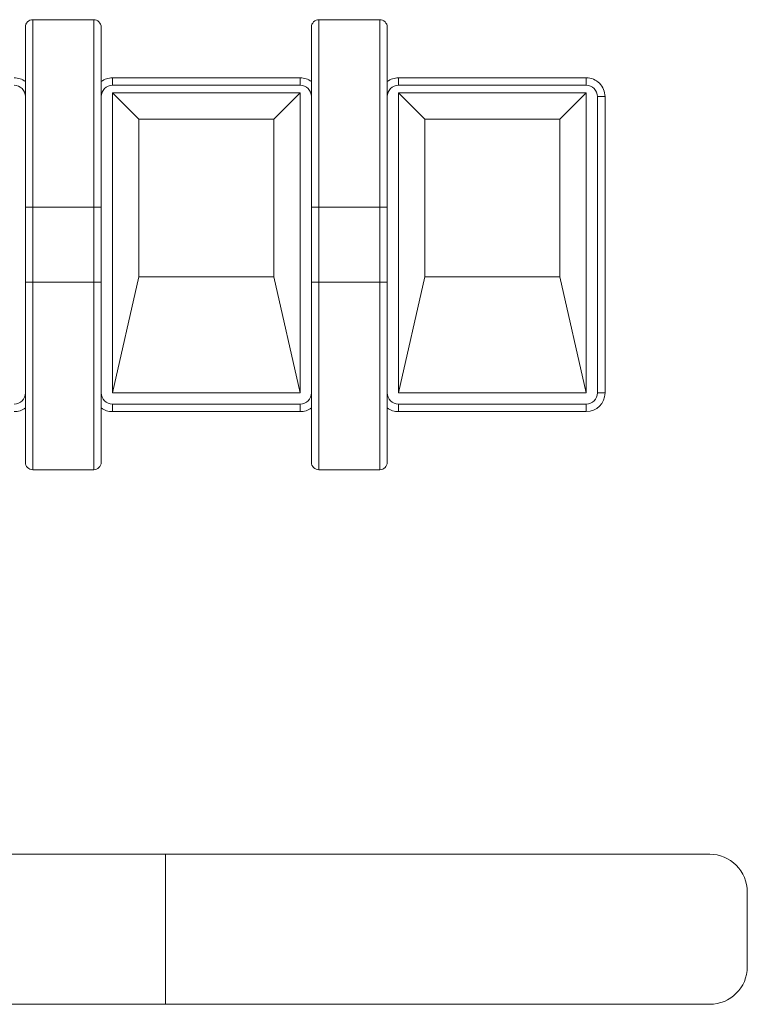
# Model space of a CAD drawing. Header units: millimetres. Extents: x -420 to 420, y -297 to 297.
# Tile 90 of 203: x -284 to -265, y 159 to 185. Entities that reach past the tile are written whole.
import ezdxf

# ---------------------------------------------------------------- set-up
doc = ezdxf.new("R2010")
doc.units = ezdxf.units.MM
doc.header["$MEASUREMENT"] = 0
doc.layers.add('layer 1', color=7, linetype='Continuous')

msp = doc.modelspace()

# ---------------------------------------------------------------- linework, layer by layer
at = {"layer": 'layer 1', "lineweight": 9}
for points, knots in [([(-283.7399, 184.8386), (-283.7929, 184.8386), (-283.8439, 184.8174), (-283.8813, 184.78), (-283.8813, 184.78), (-283.9189, 184.7424), (-283.9399, 184.6916), (-283.9399, 184.6386)], [0, 0, 0, 0, 0.3333333, 0.3333333, 0.3333333, 0.3333333, 1, 1, 1, 1]), ([(-283.7399, 184.8386), (-283.7399, 184.8386), (-283.7399, 184.8386), (-283.7399, 184.8386), (-283.7399, 184.8386), (-283.7399, 184.8386), (-283.7399, 184.809), (-283.7399, 184.7538), (-283.7399, 184.7538), (-283.7399, 184.6862), (-283.7399, 184.58), (-283.7399, 184.4492), (-283.7399, 184.4492), (-283.7399, 184.2152), (-283.7399, 183.9028), (-283.7399, 183.562), (-283.7399, 183.562), (-283.7399, 183.2316), (-283.7399, 182.8746), (-283.7399, 182.5048), (-283.7399, 182.5048), (-283.7399, 182.302), (-283.7399, 182.0954), (-283.7399, 181.886), (-283.7399, 181.886), (-283.7399, 181.2214), (-283.7399, 180.5299), (-283.7399, 179.8385)], [0, 0, 0, 0, 0.125, 0.125, 0.125, 0.125, 0.25, 0.25, 0.25, 0.25, 0.375, 0.375, 0.375, 0.375, 0.5, 0.5, 0.5, 0.5, 0.625, 0.625, 0.625, 0.625, 0.75, 0.75, 0.75, 0.75, 1, 1, 1, 1]), ([(-282.1198, 179.8385), (-282.1198, 179.8385), (-282.1198, 179.8385), (-282.1198, 179.8385), (-282.1198, 179.8385), (-282.1198, 180.2917), (-282.1198, 180.7459), (-282.1198, 181.1936), (-282.1198, 181.1936), (-282.1198, 181.6404), (-282.1198, 182.0808), (-282.1198, 182.5048), (-282.1198, 182.5048), (-282.1198, 182.875), (-282.1198, 183.2326), (-282.1198, 183.562), (-282.1198, 183.562), (-282.1198, 183.9018), (-282.1198, 184.2114), (-282.1198, 184.4492), (-282.1198, 184.4492), (-282.1198, 184.582), (-282.1198, 184.6926), (-282.1198, 184.7538), (-282.1198, 184.7538), (-282.1198, 184.8038), (-282.1198, 184.8212), (-282.1198, 184.8386)], [0, 0, 0, 0, 0.125, 0.125, 0.125, 0.125, 0.25, 0.25, 0.25, 0.25, 0.375, 0.375, 0.375, 0.375, 0.5, 0.5, 0.5, 0.5, 0.625, 0.625, 0.625, 0.625, 0.75, 0.75, 0.75, 0.75, 1, 1, 1, 1]), ([(-281.9198, 184.6386), (-281.9198, 184.6916), (-281.941, 184.7424), (-281.9784, 184.78), (-281.9784, 184.78), (-282.016, 184.8174), (-282.0668, 184.8386), (-282.1198, 184.8386)], [0, 0, 0, 0, 0.3333333, 0.3333333, 0.3333333, 0.3333333, 1, 1, 1, 1]), ([(-276.1197, 184.8386), (-276.1727, 184.8386), (-276.2237, 184.8174), (-276.2611, 184.78), (-276.2611, 184.78), (-276.2987, 184.7424), (-276.3197, 184.6916), (-276.3197, 184.6386)], [0, 0, 0, 0, 0.3333333, 0.3333333, 0.3333333, 0.3333333, 1, 1, 1, 1]), ([(-276.1197, 184.8386), (-276.1197, 184.8386), (-276.1197, 184.8386), (-276.1197, 184.8386), (-276.1197, 184.8386), (-276.1197, 184.8386), (-276.1197, 184.809), (-276.1197, 184.7538), (-276.1197, 184.7538), (-276.1197, 184.6862), (-276.1197, 184.58), (-276.1197, 184.4492), (-276.1197, 184.4492), (-276.1197, 184.2152), (-276.1197, 183.9028), (-276.1197, 183.562), (-276.1197, 183.562), (-276.1197, 183.2316), (-276.1197, 182.8746), (-276.1197, 182.5048), (-276.1197, 182.5048), (-276.1197, 182.302), (-276.1197, 182.0954), (-276.1197, 181.886), (-276.1197, 181.886), (-276.1197, 181.2214), (-276.1197, 180.5299), (-276.1197, 179.8385)], [0, 0, 0, 0, 0.125, 0.125, 0.125, 0.125, 0.25, 0.25, 0.25, 0.25, 0.375, 0.375, 0.375, 0.375, 0.5, 0.5, 0.5, 0.5, 0.625, 0.625, 0.625, 0.625, 0.75, 0.75, 0.75, 0.75, 1, 1, 1, 1]), ([(-274.4997, 179.8385), (-274.4997, 179.8385), (-274.4997, 179.8385), (-274.4997, 179.8385), (-274.4997, 179.8385), (-274.4997, 180.2843), (-274.4997, 180.7309), (-274.4997, 181.1716), (-274.4997, 181.1716), (-274.4997, 181.626), (-274.4997, 182.0738), (-274.4997, 182.5048), (-274.4997, 182.5048), (-274.4997, 182.875), (-274.4997, 183.2328), (-274.4997, 183.562), (-274.4997, 183.562), (-274.4997, 183.9018), (-274.4997, 184.2114), (-274.4997, 184.4492), (-274.4997, 184.4492), (-274.4997, 184.582), (-274.4997, 184.6926), (-274.4997, 184.7538), (-274.4997, 184.7538), (-274.4997, 184.8038), (-274.4997, 184.8212), (-274.4997, 184.8386)], [0, 0, 0, 0, 0.125, 0.125, 0.125, 0.125, 0.25, 0.25, 0.25, 0.25, 0.375, 0.375, 0.375, 0.375, 0.5, 0.5, 0.5, 0.5, 0.625, 0.625, 0.625, 0.625, 0.75, 0.75, 0.75, 0.75, 1, 1, 1, 1]), ([(-274.2997, 184.6386), (-274.2997, 184.6916), (-274.3209, 184.7424), (-274.3583, 184.78), (-274.3583, 184.78), (-274.3959, 184.8174), (-274.4467, 184.8386), (-274.4997, 184.8386)], [0, 0, 0, 0, 0.3333333, 0.3333333, 0.3333333, 0.3333333, 1, 1, 1, 1]), ([(-283.9399, 179.8385), (-283.9399, 180.2801), (-283.9399, 180.7219), (-283.9399, 181.1576), (-283.9399, 181.1576), (-283.9399, 181.5924), (-283.9399, 182.0212), (-283.9399, 182.434), (-283.9399, 182.434), (-283.9399, 182.79), (-283.9399, 183.134), (-283.9399, 183.4508), (-283.9399, 183.4508), (-283.9399, 183.7702), (-283.9399, 184.0618), (-283.9399, 184.2854), (-283.9399, 184.2854), (-283.9399, 184.4062), (-283.9399, 184.5072), (-283.9399, 184.563), (-283.9399, 184.563), (-283.9399, 184.6074), (-283.9399, 184.623), (-283.9399, 184.6386)], [0, 0, 0, 0, 0.1428571, 0.1428571, 0.1428571, 0.1428571, 0.2857143, 0.2857143, 0.2857143, 0.2857143, 0.4285714, 0.4285714, 0.4285714, 0.4285714, 0.5714286, 0.5714286, 0.5714286, 0.5714286, 0.7142857, 0.7142857, 0.7142857, 0.7142857, 1, 1, 1, 1]), ([(-281.9198, 184.6386), (-281.9198, 184.623), (-281.9198, 184.6074), (-281.9198, 184.563), (-281.9198, 184.563), (-281.9198, 184.5072), (-281.9198, 184.4062), (-281.9198, 184.2854), (-281.9198, 184.2854), (-281.9198, 184.0618), (-281.9198, 183.77), (-281.9198, 183.4508), (-281.9198, 183.4508), (-281.9198, 183.1342), (-281.9198, 182.7904), (-281.9198, 182.434), (-281.9198, 182.434), (-281.9198, 181.7214), (-281.9198, 180.9582), (-281.9198, 180.1985), (-281.9198, 180.1985), (-281.9198, 180.0785), (-281.9198, 179.9585), (-281.9198, 179.8385)], [0, 0, 0, 0, 0.1428571, 0.1428571, 0.1428571, 0.1428571, 0.2857143, 0.2857143, 0.2857143, 0.2857143, 0.4285714, 0.4285714, 0.4285714, 0.4285714, 0.5714286, 0.5714286, 0.5714286, 0.5714286, 0.7142857, 0.7142857, 0.7142857, 0.7142857, 1, 1, 1, 1]), ([(-276.3197, 179.8385), (-276.3197, 180.2801), (-276.3197, 180.7219), (-276.3197, 181.1576), (-276.3197, 181.1576), (-276.3197, 181.5924), (-276.3197, 182.0212), (-276.3197, 182.434), (-276.3197, 182.434), (-276.3197, 182.79), (-276.3197, 183.134), (-276.3197, 183.4508), (-276.3197, 183.4508), (-276.3197, 183.7702), (-276.3197, 184.0618), (-276.3197, 184.2854), (-276.3197, 184.2854), (-276.3197, 184.4062), (-276.3197, 184.5072), (-276.3197, 184.563), (-276.3197, 184.563), (-276.3197, 184.6074), (-276.3197, 184.623), (-276.3197, 184.6386)], [0, 0, 0, 0, 0.1428571, 0.1428571, 0.1428571, 0.1428571, 0.2857143, 0.2857143, 0.2857143, 0.2857143, 0.4285714, 0.4285714, 0.4285714, 0.4285714, 0.5714286, 0.5714286, 0.5714286, 0.5714286, 0.7142857, 0.7142857, 0.7142857, 0.7142857, 1, 1, 1, 1]), ([(-274.2997, 184.6386), (-274.2997, 184.623), (-274.2997, 184.6074), (-274.2997, 184.563), (-274.2997, 184.563), (-274.2997, 184.5072), (-274.2997, 184.4062), (-274.2997, 184.2854), (-274.2997, 184.2854), (-274.2997, 184.0618), (-274.2997, 183.77), (-274.2997, 183.4508), (-274.2997, 183.4508), (-274.2997, 183.1342), (-274.2997, 182.7904), (-274.2997, 182.434), (-274.2997, 182.434), (-274.2997, 181.7214), (-274.2997, 180.9582), (-274.2997, 180.1985), (-274.2997, 180.1985), (-274.2997, 180.0785), (-274.2997, 179.9585), (-274.2997, 179.8385)], [0, 0, 0, 0, 0.1428571, 0.1428571, 0.1428571, 0.1428571, 0.2857143, 0.2857143, 0.2857143, 0.2857143, 0.4285714, 0.4285714, 0.4285714, 0.4285714, 0.5714286, 0.5714286, 0.5714286, 0.5714286, 0.7142857, 0.7142857, 0.7142857, 0.7142857, 1, 1, 1, 1]), ([(-268.4996, 182.7886), (-268.4996, 182.9212), (-268.5524, 183.0484), (-268.646, 183.1422), (-268.646, 183.1422), (-268.7398, 183.2358), (-268.867, 183.2886), (-268.9996, 183.2886)], [0, 0, 0, 0, 0.3333333, 0.3333333, 0.3333333, 0.3333333, 1, 1, 1, 1]), ([(-283.9399, 182.7886), (-283.9399, 182.8682), (-283.9715, 182.9444), (-284.0279, 183.0006), (-284.0279, 183.0006), (-284.0841, 183.057), (-284.1603, 183.0886), (-284.2399, 183.0886)], [0, 0, 0, 0, 0.3333333, 0.3333333, 0.3333333, 0.3333333, 1, 1, 1, 1]), ([(-281.6198, 183.0886), (-281.6994, 183.0886), (-281.7758, 183.057), (-281.832, 183.0006), (-281.832, 183.0006), (-281.8882, 182.9444), (-281.9198, 182.8682), (-281.9198, 182.7886)], [0, 0, 0, 0, 0.3333333, 0.3333333, 0.3333333, 0.3333333, 1, 1, 1, 1]), ([(-276.3197, 182.7886), (-276.3197, 182.8682), (-276.3513, 182.9444), (-276.4077, 183.0006), (-276.4077, 183.0006), (-276.4639, 183.057), (-276.5401, 183.0886), (-276.6197, 183.0886)], [0, 0, 0, 0, 0.3333333, 0.3333333, 0.3333333, 0.3333333, 1, 1, 1, 1]), ([(-273.9997, 183.0886), (-274.0793, 183.0886), (-274.1557, 183.057), (-274.2119, 183.0006), (-274.2119, 183.0006), (-274.2681, 182.9444), (-274.2997, 182.8682), (-274.2997, 182.7886)], [0, 0, 0, 0, 0.3333333, 0.3333333, 0.3333333, 0.3333333, 1, 1, 1, 1]), ([(-268.6996, 182.7886), (-268.6996, 182.8682), (-268.7312, 182.9444), (-268.7876, 183.0006), (-268.7876, 183.0006), (-268.8438, 183.057), (-268.92, 183.0886), (-268.9996, 183.0886)], [0, 0, 0, 0, 0.3333333, 0.3333333, 0.3333333, 0.3333333, 1, 1, 1, 1]), ([(-283.7399, 179.8385), (-283.7661, 179.8385), (-283.7923, 179.8385), (-283.8165, 179.8385), (-283.8165, 179.8385), (-283.8407, 179.8385), (-283.8627, 179.8385), (-283.8813, 179.8385), (-283.8813, 179.8385), (-283.9001, 179.8385), (-283.9155, 179.8385), (-283.9247, 179.8385), (-283.9247, 179.8385), (-283.9339, 179.8385), (-283.9369, 179.8385), (-283.9399, 179.8385)], [0, 0, 0, 0, 0.2, 0.2, 0.2, 0.2, 0.4, 0.4, 0.4, 0.4, 0.6, 0.6, 0.6, 0.6, 1, 1, 1, 1]), ([(-281.9198, 179.8385), (-281.9228, 179.8385), (-281.9258, 179.8385), (-281.935, 179.8385), (-281.935, 179.8385), (-281.9442, 179.8385), (-281.9596, 179.8385), (-281.9784, 179.8385), (-281.9784, 179.8385), (-281.9972, 179.8385), (-282.0192, 179.8385), (-282.0434, 179.8385), (-282.0434, 179.8385), (-282.0674, 179.8385), (-282.0936, 179.8385), (-282.1198, 179.8385)], [0, 0, 0, 0, 0.2, 0.2, 0.2, 0.2, 0.4, 0.4, 0.4, 0.4, 0.6, 0.6, 0.6, 0.6, 1, 1, 1, 1]), ([(-276.3197, 179.8385), (-276.3167, 179.8385), (-276.3137, 179.8385), (-276.3045, 179.8385), (-276.3045, 179.8385), (-276.2953, 179.8385), (-276.2799, 179.8385), (-276.2611, 179.8385), (-276.2611, 179.8385), (-276.2425, 179.8385), (-276.2205, 179.8385), (-276.1963, 179.8385), (-276.1963, 179.8385), (-276.1721, 179.8385), (-276.1459, 179.8385), (-276.1197, 179.8385)], [0, 0, 0, 0, 0.2, 0.2, 0.2, 0.2, 0.4, 0.4, 0.4, 0.4, 0.6, 0.6, 0.6, 0.6, 1, 1, 1, 1]), ([(-274.4997, 179.8385), (-274.4735, 179.8385), (-274.4473, 179.8385), (-274.4233, 179.8385), (-274.4233, 179.8385), (-274.3991, 179.8385), (-274.3771, 179.8385), (-274.3583, 179.8385), (-274.3583, 179.8385), (-274.3395, 179.8385), (-274.3241, 179.8385), (-274.3149, 179.8385), (-274.3149, 179.8385), (-274.3057, 179.8385), (-274.3027, 179.8385), (-274.2997, 179.8385)], [0, 0, 0, 0, 0.2, 0.2, 0.2, 0.2, 0.4, 0.4, 0.4, 0.4, 0.6, 0.6, 0.6, 0.6, 1, 1, 1, 1]), ([(-283.9399, 173.0384), (-283.9399, 173.054), (-283.9399, 173.0696), (-283.9399, 173.114), (-283.9399, 173.114), (-283.9399, 173.1698), (-283.9399, 173.2708), (-283.9399, 173.3916), (-283.9399, 173.3916), (-283.9399, 173.6152), (-283.9399, 173.907), (-283.9399, 174.2262), (-283.9399, 174.2262), (-283.9399, 174.5428), (-283.9399, 174.8866), (-283.9399, 175.243), (-283.9399, 175.243), (-283.9399, 175.9557), (-283.9399, 176.7187), (-283.9399, 177.4785), (-283.9399, 177.4785), (-283.9399, 177.5985), (-283.9399, 177.7185), (-283.9399, 177.8385)], [0, 0, 0, 0, 0.1428571, 0.1428571, 0.1428571, 0.1428571, 0.2857143, 0.2857143, 0.2857143, 0.2857143, 0.4285714, 0.4285714, 0.4285714, 0.4285714, 0.5714286, 0.5714286, 0.5714286, 0.5714286, 0.7142857, 0.7142857, 0.7142857, 0.7142857, 1, 1, 1, 1]), ([(-283.7399, 177.8385), (-283.7661, 177.8385), (-283.7923, 177.8385), (-283.8165, 177.8385), (-283.8165, 177.8385), (-283.8407, 177.8385), (-283.8627, 177.8385), (-283.8813, 177.8385), (-283.8813, 177.8385), (-283.9001, 177.8385), (-283.9155, 177.8385), (-283.9247, 177.8385), (-283.9247, 177.8385), (-283.9339, 177.8385), (-283.9369, 177.8385), (-283.9399, 177.8385)], [0, 0, 0, 0, 0.2, 0.2, 0.2, 0.2, 0.4, 0.4, 0.4, 0.4, 0.6, 0.6, 0.6, 0.6, 1, 1, 1, 1]), ([(-283.7399, 177.8385), (-283.7399, 177.8385), (-283.7399, 177.8385), (-283.7399, 177.8385), (-283.7399, 177.8385), (-283.7399, 177.3925), (-283.7399, 176.9459), (-283.7399, 176.5053), (-283.7399, 176.5053), (-283.7399, 176.0511), (-283.7399, 175.6031), (-283.7399, 175.1722), (-283.7399, 175.1722), (-283.7399, 174.802), (-283.7399, 174.4442), (-283.7399, 174.115), (-283.7399, 174.115), (-283.7399, 173.7752), (-283.7399, 173.4656), (-283.7399, 173.2276), (-283.7399, 173.2276), (-283.7399, 173.0948), (-283.7399, 172.9844), (-283.7399, 172.923), (-283.7399, 172.923), (-283.7399, 172.873), (-283.7399, 172.8558), (-283.7399, 172.8384)], [0, 0, 0, 0, 0.125, 0.125, 0.125, 0.125, 0.25, 0.25, 0.25, 0.25, 0.375, 0.375, 0.375, 0.375, 0.5, 0.5, 0.5, 0.5, 0.625, 0.625, 0.625, 0.625, 0.75, 0.75, 0.75, 0.75, 1, 1, 1, 1]), ([(-282.1198, 172.8384), (-282.1198, 172.8384), (-282.1198, 172.8384), (-282.1198, 172.8384), (-282.1198, 172.8384), (-282.1198, 172.8384), (-282.1198, 172.8678), (-282.1198, 172.923), (-282.1198, 172.923), (-282.1198, 172.9908), (-282.1198, 173.097), (-282.1198, 173.2276), (-282.1198, 173.2276), (-282.1198, 173.4618), (-282.1198, 173.774), (-282.1198, 174.115), (-282.1198, 174.115), (-282.1198, 174.4452), (-282.1198, 174.8024), (-282.1198, 175.1722), (-282.1198, 175.1722), (-282.1198, 175.375), (-282.1198, 175.5817), (-282.1198, 175.7911), (-282.1198, 175.7911), (-282.1198, 176.4557), (-282.1198, 177.1471), (-282.1198, 177.8385)], [0, 0, 0, 0, 0.125, 0.125, 0.125, 0.125, 0.25, 0.25, 0.25, 0.25, 0.375, 0.375, 0.375, 0.375, 0.5, 0.5, 0.5, 0.5, 0.625, 0.625, 0.625, 0.625, 0.75, 0.75, 0.75, 0.75, 1, 1, 1, 1]), ([(-281.9198, 177.8385), (-281.9228, 177.8385), (-281.9258, 177.8385), (-281.935, 177.8385), (-281.935, 177.8385), (-281.9442, 177.8385), (-281.9596, 177.8385), (-281.9784, 177.8385), (-281.9784, 177.8385), (-281.9972, 177.8385), (-282.0192, 177.8385), (-282.0434, 177.8385), (-282.0434, 177.8385), (-282.0674, 177.8385), (-282.0936, 177.8385), (-282.1198, 177.8385)], [0, 0, 0, 0, 0.2, 0.2, 0.2, 0.2, 0.4, 0.4, 0.4, 0.4, 0.6, 0.6, 0.6, 0.6, 1, 1, 1, 1]), ([(-281.9198, 177.8385), (-281.9198, 177.3967), (-281.9198, 176.9551), (-281.9198, 176.5195), (-281.9198, 176.5195), (-281.9198, 176.0845), (-281.9198, 175.6557), (-281.9198, 175.243), (-281.9198, 175.243), (-281.9198, 174.887), (-281.9198, 174.543), (-281.9198, 174.2262), (-281.9198, 174.2262), (-281.9198, 173.9068), (-281.9198, 173.6152), (-281.9198, 173.3916), (-281.9198, 173.3916), (-281.9198, 173.2708), (-281.9198, 173.1698), (-281.9198, 173.114), (-281.9198, 173.114), (-281.9198, 173.0696), (-281.9198, 173.054), (-281.9198, 173.0384)], [0, 0, 0, 0, 0.1428571, 0.1428571, 0.1428571, 0.1428571, 0.2857143, 0.2857143, 0.2857143, 0.2857143, 0.4285714, 0.4285714, 0.4285714, 0.4285714, 0.5714286, 0.5714286, 0.5714286, 0.5714286, 0.7142857, 0.7142857, 0.7142857, 0.7142857, 1, 1, 1, 1]), ([(-276.3197, 173.0384), (-276.3197, 173.054), (-276.3197, 173.0696), (-276.3197, 173.114), (-276.3197, 173.114), (-276.3197, 173.1698), (-276.3197, 173.2708), (-276.3197, 173.3916), (-276.3197, 173.3916), (-276.3197, 173.6152), (-276.3197, 173.907), (-276.3197, 174.2262), (-276.3197, 174.2262), (-276.3197, 174.5428), (-276.3197, 174.8866), (-276.3197, 175.243), (-276.3197, 175.243), (-276.3197, 175.9557), (-276.3197, 176.7187), (-276.3197, 177.4785), (-276.3197, 177.4785), (-276.3197, 177.5985), (-276.3197, 177.7185), (-276.3197, 177.8385)], [0, 0, 0, 0, 0.1428571, 0.1428571, 0.1428571, 0.1428571, 0.2857143, 0.2857143, 0.2857143, 0.2857143, 0.4285714, 0.4285714, 0.4285714, 0.4285714, 0.5714286, 0.5714286, 0.5714286, 0.5714286, 0.7142857, 0.7142857, 0.7142857, 0.7142857, 1, 1, 1, 1]), ([(-276.3197, 177.8385), (-276.3167, 177.8385), (-276.3137, 177.8385), (-276.3045, 177.8385), (-276.3045, 177.8385), (-276.2953, 177.8385), (-276.2799, 177.8385), (-276.2611, 177.8385), (-276.2611, 177.8385), (-276.2425, 177.8385), (-276.2205, 177.8385), (-276.1963, 177.8385), (-276.1963, 177.8385), (-276.1721, 177.8385), (-276.1459, 177.8385), (-276.1197, 177.8385)], [0, 0, 0, 0, 0.2, 0.2, 0.2, 0.2, 0.4, 0.4, 0.4, 0.4, 0.6, 0.6, 0.6, 0.6, 1, 1, 1, 1]), ([(-276.1197, 177.8385), (-276.1197, 177.8385), (-276.1197, 177.8385), (-276.1197, 177.8385), (-276.1197, 177.8385), (-276.1197, 177.3925), (-276.1197, 176.9459), (-276.1197, 176.5053), (-276.1197, 176.5053), (-276.1197, 176.0511), (-276.1197, 175.6031), (-276.1197, 175.1722), (-276.1197, 175.1722), (-276.1197, 174.802), (-276.1197, 174.4442), (-276.1197, 174.115), (-276.1197, 174.115), (-276.1197, 173.7752), (-276.1197, 173.4656), (-276.1197, 173.2276), (-276.1197, 173.2276), (-276.1197, 173.0948), (-276.1197, 172.9844), (-276.1197, 172.923), (-276.1197, 172.923), (-276.1197, 172.873), (-276.1197, 172.8558), (-276.1197, 172.8384)], [0, 0, 0, 0, 0.125, 0.125, 0.125, 0.125, 0.25, 0.25, 0.25, 0.25, 0.375, 0.375, 0.375, 0.375, 0.5, 0.5, 0.5, 0.5, 0.625, 0.625, 0.625, 0.625, 0.75, 0.75, 0.75, 0.75, 1, 1, 1, 1]), ([(-274.4997, 172.8384), (-274.4997, 172.8384), (-274.4997, 172.8384), (-274.4997, 172.8384), (-274.4997, 172.8384), (-274.4997, 172.8384), (-274.4997, 172.8678), (-274.4997, 172.923), (-274.4997, 172.923), (-274.4997, 172.9908), (-274.4997, 173.097), (-274.4997, 173.2276), (-274.4997, 173.2276), (-274.4997, 173.4618), (-274.4997, 173.774), (-274.4997, 174.115), (-274.4997, 174.115), (-274.4997, 174.4452), (-274.4997, 174.8024), (-274.4997, 175.1722), (-274.4997, 175.1722), (-274.4997, 175.375), (-274.4997, 175.5817), (-274.4997, 175.7911), (-274.4997, 175.7911), (-274.4997, 176.4557), (-274.4997, 177.1471), (-274.4997, 177.8385)], [0, 0, 0, 0, 0.125, 0.125, 0.125, 0.125, 0.25, 0.25, 0.25, 0.25, 0.375, 0.375, 0.375, 0.375, 0.5, 0.5, 0.5, 0.5, 0.625, 0.625, 0.625, 0.625, 0.75, 0.75, 0.75, 0.75, 1, 1, 1, 1]), ([(-274.4997, 177.8385), (-274.4735, 177.8385), (-274.4473, 177.8385), (-274.4233, 177.8385), (-274.4233, 177.8385), (-274.3991, 177.8385), (-274.3771, 177.8385), (-274.3583, 177.8385), (-274.3583, 177.8385), (-274.3395, 177.8385), (-274.3241, 177.8385), (-274.3149, 177.8385), (-274.3149, 177.8385), (-274.3057, 177.8385), (-274.3027, 177.8385), (-274.2997, 177.8385)], [0, 0, 0, 0, 0.2, 0.2, 0.2, 0.2, 0.4, 0.4, 0.4, 0.4, 0.6, 0.6, 0.6, 0.6, 1, 1, 1, 1]), ([(-274.2997, 177.8385), (-274.2997, 177.3967), (-274.2997, 176.9551), (-274.2997, 176.5195), (-274.2997, 176.5195), (-274.2997, 176.0845), (-274.2997, 175.6557), (-274.2997, 175.243), (-274.2997, 175.243), (-274.2997, 174.887), (-274.2997, 174.543), (-274.2997, 174.2262), (-274.2997, 174.2262), (-274.2997, 173.9068), (-274.2997, 173.6152), (-274.2997, 173.3916), (-274.2997, 173.3916), (-274.2997, 173.2708), (-274.2997, 173.1698), (-274.2997, 173.114), (-274.2997, 173.114), (-274.2997, 173.0696), (-274.2997, 173.054), (-274.2997, 173.0384)], [0, 0, 0, 0, 0.1428571, 0.1428571, 0.1428571, 0.1428571, 0.2857143, 0.2857143, 0.2857143, 0.2857143, 0.4285714, 0.4285714, 0.4285714, 0.4285714, 0.5714286, 0.5714286, 0.5714286, 0.5714286, 0.7142857, 0.7142857, 0.7142857, 0.7142857, 1, 1, 1, 1]), ([(-281.9198, 174.8884), (-281.9198, 174.8088), (-281.8882, 174.7324), (-281.832, 174.6762), (-281.832, 174.6762), (-281.7758, 174.62), (-281.6994, 174.5884), (-281.6198, 174.5884)], [0, 0, 0, 0, 0.3333333, 0.3333333, 0.3333333, 0.3333333, 1, 1, 1, 1]), ([(-274.2997, 174.8884), (-274.2997, 174.8088), (-274.2681, 174.7324), (-274.2119, 174.6762), (-274.2119, 174.6762), (-274.1557, 174.62), (-274.0793, 174.5884), (-273.9997, 174.5884)], [0, 0, 0, 0, 0.3333333, 0.3333333, 0.3333333, 0.3333333, 1, 1, 1, 1]), ([(-283.9399, 173.0384), (-283.9399, 172.9854), (-283.9189, 172.9344), (-283.8813, 172.897), (-283.8813, 172.897), (-283.8439, 172.8594), (-283.7929, 172.8384), (-283.7399, 172.8384)], [0, 0, 0, 0, 0.3333333, 0.3333333, 0.3333333, 0.3333333, 1, 1, 1, 1]), ([(-282.1198, 172.8384), (-282.0668, 172.8384), (-282.016, 172.8594), (-281.9784, 172.897), (-281.9784, 172.897), (-281.941, 172.9344), (-281.9198, 172.9854), (-281.9198, 173.0384)], [0, 0, 0, 0, 0.3333333, 0.3333333, 0.3333333, 0.3333333, 1, 1, 1, 1]), ([(-276.3197, 173.0384), (-276.3197, 172.9854), (-276.2987, 172.9344), (-276.2611, 172.897), (-276.2611, 172.897), (-276.2237, 172.8594), (-276.1727, 172.8384), (-276.1197, 172.8384)], [0, 0, 0, 0, 0.3333333, 0.3333333, 0.3333333, 0.3333333, 1, 1, 1, 1]), ([(-264.7095, 161.5882), (-264.7095, 161.8534), (-264.8149, 162.1078), (-265.0025, 162.2952), (-265.0025, 162.2952), (-265.1899, 162.4828), (-265.4443, 162.5882), (-265.7095, 162.5882)], [0, 0, 0, 0, 0.3333333, 0.3333333, 0.3333333, 0.3333333, 1, 1, 1, 1])]:
    msp.add_open_spline(points, degree=3, knots=knots, dxfattribs=at)
for points in [[(-282.1198, 184.8386), (-282.1198, 184.8386), (-283.7399, 184.8386), (-283.7399, 184.8386)], [(-274.4997, 184.8386), (-274.4997, 184.8386), (-276.1197, 184.8386), (-276.1197, 184.8386)], [(-283.9399, 183.1886), (-284.0265, 183.2534), (-284.1317, 183.2886), (-284.2399, 183.2886)], [(-281.6198, 183.2886), (-281.728, 183.2886), (-281.8332, 183.2534), (-281.9198, 183.1886)], [(-281.6198, 183.2886), (-281.6198, 183.2886), (-281.6198, 183.0886), (-281.6198, 183.0886)], [(-281.6198, 183.2886), (-281.6198, 183.2886), (-276.6197, 183.2886), (-276.6197, 183.2886)], [(-276.3197, 183.1886), (-276.4063, 183.2534), (-276.5115, 183.2886), (-276.6197, 183.2886)], [(-276.6197, 183.2886), (-276.6197, 183.2886), (-276.6197, 183.0886), (-276.6197, 183.0886)], [(-273.9997, 183.2886), (-274.1079, 183.2886), (-274.2131, 183.2534), (-274.2997, 183.1886)], [(-273.9997, 183.2886), (-273.9997, 183.2886), (-273.9997, 183.0886), (-273.9997, 183.0886)], [(-273.9997, 183.2886), (-273.9997, 183.2886), (-268.9996, 183.2886), (-268.9996, 183.2886)], [(-268.9996, 183.2886), (-268.9996, 183.2886), (-268.9996, 183.0886), (-268.9996, 183.0886)], [(-276.6197, 183.0886), (-276.6197, 183.0886), (-281.6198, 183.0886), (-281.6198, 183.0886)], [(-268.9996, 183.0886), (-268.9996, 183.0886), (-273.9997, 183.0886), (-273.9997, 183.0886)], [(-276.6197, 182.8886), (-276.6197, 182.8886), (-281.6198, 182.8886), (-281.6198, 182.8886)], [(-281.6198, 182.8886), (-281.6198, 182.8886), (-281.6198, 174.8884), (-281.6198, 174.8884)], [(-280.9146, 182.1832), (-280.9146, 182.1832), (-281.6198, 182.8886), (-281.6198, 182.8886)], [(-277.3251, 182.1832), (-277.3251, 182.1832), (-276.6197, 182.8886), (-276.6197, 182.8886)], [(-276.6197, 174.8884), (-276.6197, 174.8884), (-276.6197, 182.8886), (-276.6197, 182.8886)], [(-268.9996, 182.8886), (-268.9996, 182.8886), (-273.9997, 182.8886), (-273.9997, 182.8886)], [(-273.9997, 182.8886), (-273.9997, 182.8886), (-273.9997, 174.8884), (-273.9997, 174.8884)], [(-273.2945, 182.1832), (-273.2945, 182.1832), (-273.9997, 182.8886), (-273.9997, 182.8886)], [(-269.705, 182.1832), (-269.705, 182.1832), (-268.9996, 182.8886), (-268.9996, 182.8886)], [(-268.9996, 174.8884), (-268.9996, 174.8884), (-268.9996, 182.8886), (-268.9996, 182.8886)], [(-268.6996, 174.8884), (-268.6996, 174.8884), (-268.6996, 182.7886), (-268.6996, 182.7886)], [(-268.4996, 182.7886), (-268.4996, 182.7886), (-268.6996, 182.7886), (-268.6996, 182.7886)], [(-268.4996, 182.7886), (-268.4996, 182.7886), (-268.4996, 174.8884), (-268.4996, 174.8884)], [(-280.9146, 182.1832), (-280.9146, 182.1832), (-280.9146, 177.9831), (-280.9146, 177.9831)], [(-277.3251, 182.1832), (-277.3251, 182.1832), (-280.9146, 182.1832), (-280.9146, 182.1832)], [(-277.3251, 177.9831), (-277.3251, 177.9831), (-277.3251, 182.1832), (-277.3251, 182.1832)], [(-273.2945, 182.1832), (-273.2945, 182.1832), (-273.2945, 177.9831), (-273.2945, 177.9831)], [(-269.705, 182.1832), (-269.705, 182.1832), (-273.2945, 182.1832), (-273.2945, 182.1832)], [(-269.705, 177.9831), (-269.705, 177.9831), (-269.705, 182.1832), (-269.705, 182.1832)], [(-283.9399, 177.8385), (-283.9399, 177.8385), (-283.9399, 179.8385), (-283.9399, 179.8385)], [(-282.1198, 179.8385), (-282.1198, 179.8385), (-283.7399, 179.8385), (-283.7399, 179.8385)], [(-283.7399, 179.8385), (-283.7399, 179.8385), (-283.7399, 177.8385), (-283.7399, 177.8385)], [(-282.1198, 177.8385), (-282.1198, 177.8385), (-282.1198, 179.8385), (-282.1198, 179.8385)], [(-281.9198, 179.8385), (-281.9198, 179.8385), (-281.9198, 177.8385), (-281.9198, 177.8385)], [(-276.3197, 177.8385), (-276.3197, 177.8385), (-276.3197, 179.8385), (-276.3197, 179.8385)], [(-274.4997, 179.8385), (-274.4997, 179.8385), (-276.1197, 179.8385), (-276.1197, 179.8385)], [(-276.1197, 179.8385), (-276.1197, 179.8385), (-276.1197, 177.8385), (-276.1197, 177.8385)], [(-274.4997, 177.8385), (-274.4997, 177.8385), (-274.4997, 179.8385), (-274.4997, 179.8385)], [(-274.2997, 179.8385), (-274.2997, 179.8385), (-274.2997, 177.8385), (-274.2997, 177.8385)], [(-281.6198, 174.8884), (-281.6198, 174.8884), (-280.9146, 177.9831), (-280.9146, 177.9831)], [(-277.3251, 177.9831), (-277.3251, 177.9831), (-280.9146, 177.9831), (-280.9146, 177.9831)], [(-277.3251, 177.9831), (-277.3251, 177.9831), (-276.6197, 174.8884), (-276.6197, 174.8884)], [(-273.9997, 174.8884), (-273.9997, 174.8884), (-273.2945, 177.9831), (-273.2945, 177.9831)], [(-269.705, 177.9831), (-269.705, 177.9831), (-273.2945, 177.9831), (-273.2945, 177.9831)], [(-269.705, 177.9831), (-269.705, 177.9831), (-268.9996, 174.8884), (-268.9996, 174.8884)], [(-283.7399, 177.8385), (-283.7399, 177.8385), (-282.1198, 177.8385), (-282.1198, 177.8385)], [(-276.1197, 177.8385), (-276.1197, 177.8385), (-274.4997, 177.8385), (-274.4997, 177.8385)], [(-284.2399, 174.5884), (-284.0743, 174.5884), (-283.9399, 174.7226), (-283.9399, 174.8884)], [(-281.6198, 174.8884), (-281.6198, 174.8884), (-276.6197, 174.8884), (-276.6197, 174.8884)], [(-276.6197, 174.5884), (-276.4541, 174.5884), (-276.3197, 174.7226), (-276.3197, 174.8884)], [(-273.9997, 174.8884), (-273.9997, 174.8884), (-268.9996, 174.8884), (-268.9996, 174.8884)], [(-268.9996, 174.3884), (-268.7236, 174.3884), (-268.4996, 174.6122), (-268.4996, 174.8884)], [(-268.9996, 174.5884), (-268.834, 174.5884), (-268.6996, 174.7226), (-268.6996, 174.8884)], [(-268.4996, 174.8884), (-268.4996, 174.8884), (-268.6996, 174.8884), (-268.6996, 174.8884)], [(-281.6198, 174.3884), (-281.6198, 174.3884), (-281.6198, 174.5884), (-281.6198, 174.5884)], [(-281.6198, 174.5884), (-281.6198, 174.5884), (-276.6197, 174.5884), (-276.6197, 174.5884)], [(-276.6197, 174.3884), (-276.6197, 174.3884), (-276.6197, 174.5884), (-276.6197, 174.5884)], [(-273.9997, 174.3884), (-273.9997, 174.3884), (-273.9997, 174.5884), (-273.9997, 174.5884)], [(-273.9997, 174.5884), (-273.9997, 174.5884), (-268.9996, 174.5884), (-268.9996, 174.5884)], [(-268.9996, 174.3884), (-268.9996, 174.3884), (-268.9996, 174.5884), (-268.9996, 174.5884)], [(-284.2399, 174.3884), (-284.1317, 174.3884), (-284.0265, 174.4234), (-283.9399, 174.4884)], [(-281.9198, 174.4884), (-281.8332, 174.4234), (-281.728, 174.3884), (-281.6198, 174.3884)], [(-276.6197, 174.3884), (-276.6197, 174.3884), (-281.6198, 174.3884), (-281.6198, 174.3884)], [(-276.6197, 174.3884), (-276.5115, 174.3884), (-276.4063, 174.4234), (-276.3197, 174.4884)], [(-274.2997, 174.4884), (-274.2131, 174.4234), (-274.1079, 174.3884), (-273.9997, 174.3884)], [(-268.9996, 174.3884), (-268.9996, 174.3884), (-273.9997, 174.3884), (-273.9997, 174.3884)], [(-274.4997, 172.8384), (-274.3893, 172.8384), (-274.2997, 172.928), (-274.2997, 173.0384)], [(-283.7399, 172.8384), (-283.7399, 172.8384), (-282.1198, 172.8384), (-282.1198, 172.8384)], [(-276.1197, 172.8384), (-276.1197, 172.8384), (-274.4997, 172.8384), (-274.4997, 172.8384)], [(-265.7095, 162.5882), (-265.7095, 162.5882), (-301.2102, 162.5882), (-301.2102, 162.5882)], [(-280.2098, 162.5882), (-280.2098, 162.5882), (-280.2098, 158.5881), (-280.2098, 158.5881)], [(-264.7095, 159.5881), (-264.7095, 159.5881), (-264.7095, 161.5882), (-264.7095, 161.5882)], [(-265.7095, 158.5881), (-265.1573, 158.5881), (-264.7095, 159.0357), (-264.7095, 159.5881)], [(-301.2102, 158.5881), (-301.2102, 158.5881), (-265.7095, 158.5881), (-265.7095, 158.5881)]]:
    msp.add_open_spline(points, degree=3, dxfattribs=at)

doc.saveas('drawing.dxf')
